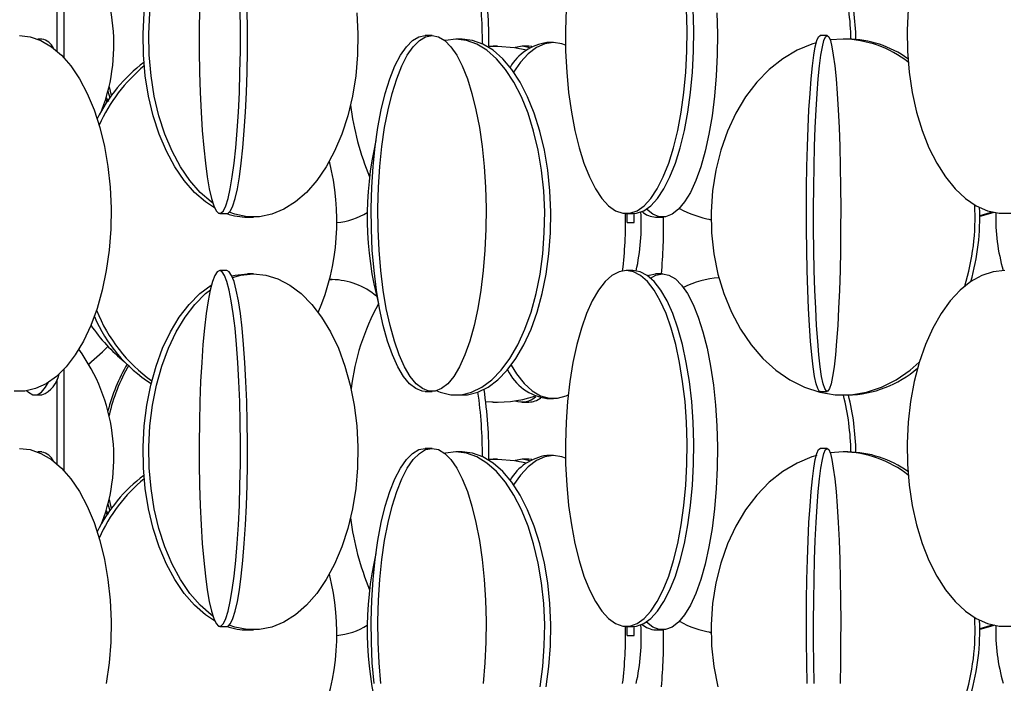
# Model space of a CAD drawing. Header units: millimetres. Extents: x 626 to 3215, y 306 to 3557.
# Tile 32 of 65: x 894 to 1032, y 3011 to 3105. Entities that reach past the tile are written whole.
import ezdxf

# ---------------------------------------------------------------- set-up
doc = ezdxf.new("R2010")
doc.units = ezdxf.units.MM

msp = doc.modelspace()

# ---------------------------------------------------------------- linework, layer by layer
at = {"color": 7, "linetype": 'Continuous', "lineweight": 25}
for p, q in [((900.16, 3113.62), (900.16, 3099.45)), ((899.16, 3112.16), (899.16, 3100.34)), ((897.07, 3102), (896.49, 3102)), ((951.89, 3102.5), (950.94, 3102.5)), ((956.13, 3102), (955.26, 3102)), ((1007.41, 3102.5), (1006.41, 3102.5)), ((1009.64, 3102), (1007.83, 3101.88)), ((1010.31, 3102), (1009.64, 3102)), ((959.88, 3100.95), (961.09, 3101)), ((959.88, 3100.99), (960.5, 3101)), ((961.09, 3101), (960.5, 3101)), ((965.5, 3101), (964.55, 3101)), ((965.93, 3100.96), (965.5, 3101)), ((968.94, 3101.5), (968.03, 3101.5)), ((906.51, 3095.3), (906.82, 3094.06)), ((906.35, 3093.16), (906.02, 3093.5)), ((906.35, 3094.67), (906.6, 3093.75)), ((905.65, 3092.38), (905.9, 3092.66)), ((905.65, 3092.38), (905.89, 3092.66)), ((922.07, 3077.5), (923.06, 3077.5)), ((925.98, 3077), (926.79, 3077)), ((979.19, 3077.5), (980.13, 3077.5)), ((979.31, 3076.21), (979.31, 3077.5)), ((980.31, 3076.21), (980.31, 3077.5)), ((983.31, 3077), (984.26, 3077)), ((979.31, 3076.21), (980.31, 3076.21)), ((923.06, 3069.5), (922.07, 3069.5)), ((926.79, 3069), (925.98, 3069)), ((980.13, 3069.5), (979.19, 3069.5)), ((984.26, 3069), (983.31, 3069)), ((937.88, 3068.21), (937.49, 3068.21)), ((937.49, 3068.2), (937.88, 3068.21)), ((1027.65, 3068.1), (1027.81, 3068.07)), ((1027.67, 3068.17), (1027.9, 3068.12)), ((900.16, 3055.62), (900.16, 3041.45)), ((899.16, 3054.16), (899.16, 3042.34)), ((896.09, 3052), (897.07, 3052)), ((950.94, 3052.5), (951.89, 3052.5)), ((955.26, 3052), (956.13, 3052)), ((1006.41, 3052.5), (1007.41, 3052.5)), ((1009.64, 3052), (1010.31, 3052)), ((960.5, 3051), (959.44, 3051.03)), ((960.5, 3051), (961.09, 3051)), ((964.55, 3051), (965.5, 3051)), ((968.03, 3051.5), (968.94, 3051.5)), ((897.07, 3044), (896.49, 3044)), ((951.89, 3044.5), (950.94, 3044.5)), ((956.13, 3044), (955.26, 3044)), ((1007.41, 3044.5), (1006.41, 3044.5)), ((1009.64, 3044), (1007.83, 3043.88)), ((1010.31, 3044), (1009.64, 3044)), ((959.88, 3042.95), (961.09, 3043)), ((959.88, 3042.99), (960.5, 3043)), ((961.09, 3043), (960.5, 3043)), ((965.5, 3043), (964.55, 3043)), ((965.93, 3042.96), (965.5, 3043)), ((968.94, 3043.5), (968.03, 3043.5)), ((906.51, 3037.3), (906.82, 3036.06)), ((906.35, 3035.16), (906.02, 3035.5)), ((906.35, 3036.67), (906.6, 3035.75)), ((905.65, 3034.38), (905.9, 3034.66)), ((905.65, 3034.38), (905.89, 3034.66)), ((922.07, 3019.5), (923.06, 3019.5)), ((925.98, 3019), (926.79, 3019)), ((979.19, 3019.5), (980.13, 3019.5)), ((979.31, 3018.21), (979.31, 3019.5)), ((980.31, 3018.21), (980.31, 3019.5)), ((983.31, 3019), (984.26, 3019)), ((979.31, 3018.21), (980.31, 3018.21))]:
    msp.add_line(p, q, dxfattribs=at)
at = {"color": 7, "linetype": 'Continuous', "lineweight": 25, "flags": 128}
for points in [[(921.35, 3078.27), (920.05, 3079.12), (918.5, 3080.47), (917.06, 3082.13), (915.74, 3084.06), (914.57, 3086.24), (913.55, 3088.65), (912.71, 3091.24), (912.06, 3093.99), (911.6, 3096.85), (911.34, 3099.78), (911.29, 3102.74), (911.44, 3105.69), (911.8, 3108.59), (912.36, 3111.39), (913.11, 3114.07), (914.04, 3116.57), (915.14, 3118.87), (916.38, 3120.93), (917.77, 3122.73), (919.27, 3124.24), (920.86, 3125.43), (920.92, 3125.47)], [(921.09, 3078.95), (920.86, 3079.12), (919.31, 3080.47), (917.87, 3082.13), (916.55, 3084.06), (915.38, 3086.24), (914.36, 3088.65), (913.52, 3091.24), (912.87, 3093.99), (912.41, 3096.85), (912.15, 3099.78), (912.1, 3102.74), (912.25, 3105.69), (912.61, 3108.59), (913.17, 3111.39), (913.92, 3114.07), (914.85, 3116.57), (915.94, 3118.87), (917.19, 3120.93), (918.58, 3122.73), (920.08, 3124.24), (920.76, 3124.79)], [(919.2, 3106.19), (919.17, 3103.24), (919.18, 3100.28), (919.23, 3097.35), (919.32, 3094.49), (919.45, 3091.74), (919.61, 3089.15), (919.81, 3086.74), (920.05, 3084.56), (920.31, 3082.63), (920.59, 3080.97), (920.9, 3079.62), (921.22, 3078.59), (921.55, 3077.89), (921.9, 3077.54), (922.24, 3077.54), (922.58, 3077.89), (922.92, 3078.59), (923.24, 3079.62), (923.54, 3080.97), (923.83, 3082.63), (924.09, 3084.56), (924.32, 3086.74), (924.52, 3089.15), (924.69, 3091.74), (924.82, 3094.49), (924.91, 3097.35), (924.96, 3100.28), (924.97, 3103.24), (924.94, 3106.19)], [(923.06, 3077.5), (923.23, 3077.54), (923.57, 3077.89), (923.91, 3078.59), (924.23, 3079.62), (924.54, 3080.97), (924.82, 3082.63), (925.08, 3084.56), (925.31, 3086.74), (925.52, 3089.15), (925.68, 3091.74), (925.81, 3094.49), (925.9, 3097.35), (925.95, 3100.28), (925.96, 3103.24), (925.93, 3106.19)], [(970.73, 3106.19), (970.64, 3103.24), (970.67, 3100.28), (970.82, 3097.35), (971.09, 3094.49), (971.47, 3091.74), (971.96, 3089.15), (972.55, 3086.74), (973.23, 3084.56), (974, 3082.63), (974.84, 3080.97), (975.74, 3079.62), (976.69, 3078.59), (977.68, 3077.89), (978.68, 3077.54), (979.7, 3077.54), (980.7, 3077.89), (981.69, 3078.59), (982.64, 3079.62), (983.54, 3080.97), (984.38, 3082.63), (985.15, 3084.56), (985.83, 3086.74), (986.42, 3089.15), (986.91, 3091.74), (987.29, 3094.49), (987.56, 3097.35), (987.71, 3100.28), (987.74, 3103.24), (987.65, 3106.19)], [(980.13, 3077.5), (980.64, 3077.54), (981.64, 3077.89), (982.63, 3078.59), (983.58, 3079.62), (984.48, 3080.97), (985.32, 3082.63), (986.09, 3084.56), (986.77, 3086.74), (987.36, 3089.15), (987.85, 3091.74), (988.23, 3094.49), (988.5, 3097.35), (988.65, 3100.28), (988.68, 3103.24), (988.59, 3106.19)], [(1018.8, 3106.19), (1018.65, 3103.24), (1018.7, 3100.28), (1018.94, 3097.35), (1019.37, 3094.49), (1019.98, 3091.74), (1020.77, 3089.15), (1021.72, 3086.74), (1022.82, 3084.56), (1024.05, 3082.63), (1025.4, 3080.97), (1026.85, 3079.62), (1028.37, 3078.59), (1029.96, 3077.89), (1031.57, 3077.54), (1033.2, 3077.54)], [(941.32, 3105.69), (941.47, 3102.74), (941.42, 3099.78), (941.17, 3096.85), (940.71, 3093.99), (940.05, 3091.24), (939.21, 3088.65), (938.2, 3086.24), (937.02, 3084.06), (935.7, 3082.13), (934.26, 3080.47), (932.71, 3079.12), (931.08, 3078.09), (929.39, 3077.39), (927.66, 3077.04), (925.92, 3077.04), (924.19, 3077.39), (923.4, 3077.67)], [(991.9, 3105.69), (991.99, 3102.74), (991.96, 3099.78), (991.82, 3096.85), (991.58, 3093.99), (991.24, 3091.24), (990.8, 3088.65), (990.26, 3086.24), (989.64, 3084.06), (988.95, 3082.13), (988.19, 3080.47), (987.38, 3079.12), (986.52, 3078.09), (985.63, 3077.39), (984.72, 3077.04), (983.81, 3077.04), (982.9, 3077.39), (982.01, 3078.09), (981.99, 3078.1)], [(893.92, 3102.5), (895.45, 3102.32), (896.95, 3101.8), (898.41, 3100.93), (899.81, 3099.74), (901.12, 3098.23), (902.34, 3096.43), (903.43, 3094.37), (904.4, 3092.07), (905.21, 3089.57), (905.87, 3086.89), (906.36, 3084.09), (906.67, 3081.19), (906.81, 3078.24), (906.76, 3075.28), (906.54, 3072.35), (906.13, 3069.49), (905.56, 3066.74), (904.82, 3064.15), (903.93, 3061.74), (902.9, 3059.56), (901.74, 3057.63), (900.48, 3055.97), (899.12, 3054.62), (897.69, 3053.59), (896.2, 3052.89), (894.68, 3052.54), (893.16, 3052.54)], [(950.94, 3052.5), (950.49, 3052.54), (949.6, 3052.89), (948.72, 3053.59), (947.88, 3054.62), (947.07, 3055.97), (946.33, 3057.63), (945.64, 3059.56), (945.04, 3061.74), (944.51, 3064.15), (944.08, 3066.74), (943.74, 3069.49), (943.5, 3072.35), (943.37, 3075.28), (943.34, 3078.24), (943.42, 3081.19), (943.61, 3084.09), (943.89, 3086.89), (944.28, 3089.57), (944.76, 3092.07), (945.33, 3094.37), (945.98, 3096.43), (946.69, 3098.23), (947.47, 3099.74), (948.29, 3100.93), (949.15, 3101.8), (950.04, 3102.32), (950.94, 3102.5)], [(951.89, 3102.5), (952.79, 3102.32), (953.68, 3101.8), (954.54, 3100.93), (955.37, 3099.74), (956.14, 3098.23), (956.86, 3096.43), (957.5, 3094.37), (958.07, 3092.07), (958.55, 3089.57), (958.94, 3086.89), (959.23, 3084.09), (959.41, 3081.19), (959.49, 3078.24), (959.47, 3075.28), (959.33, 3072.35), (959.1, 3069.49), (958.76, 3066.74), (958.32, 3064.15), (957.8, 3061.74), (957.19, 3059.56), (956.51, 3057.63), (955.76, 3055.97), (954.96, 3054.62), (954.11, 3053.59), (953.24, 3052.89), (952.34, 3052.54), (951.44, 3052.54), (950.55, 3052.89), (949.67, 3053.59), (948.83, 3054.62), (948.03, 3055.97), (947.28, 3057.63), (946.6, 3059.56), (945.99, 3061.74), (945.46, 3064.15), (945.03, 3066.74), (944.69, 3069.49), (944.45, 3072.35), (944.32, 3075.28), (944.29, 3078.24), (944.37, 3081.19), (944.56, 3084.09), (944.85, 3086.89), (945.23, 3089.57), (945.71, 3092.07), (946.28, 3094.37), (946.93, 3096.43), (947.65, 3098.23), (948.42, 3099.74), (949.25, 3100.93), (950.11, 3101.8), (950.99, 3102.32), (951.89, 3102.5)], [(952.56, 3052.59), (953.05, 3052.39), (954.52, 3052.04), (956, 3052.04), (957.46, 3052.39), (958.9, 3053.09), (960.28, 3054.12), (961.6, 3055.47), (962.82, 3057.13), (963.94, 3059.06), (964.94, 3061.24), (965.8, 3063.65), (966.51, 3066.24), (967.07, 3068.99), (967.46, 3071.85), (967.67, 3074.78), (967.72, 3077.74), (967.59, 3080.69), (967.28, 3083.59), (966.81, 3086.39), (966.17, 3089.07), (965.39, 3091.57), (964.46, 3093.87), (963.4, 3095.93), (962.22, 3097.73), (960.95, 3099.24), (959.6, 3100.43), (958.19, 3101.3), (956.73, 3101.82), (955.26, 3102), (955.26, 3102)], [(955.26, 3102), (953.78, 3101.82), (953.68, 3101.8)], [(956.13, 3052), (956.86, 3052.04), (958.33, 3052.39), (959.77, 3053.09), (961.15, 3054.12), (962.46, 3055.47), (963.69, 3057.13), (964.81, 3059.06), (965.8, 3061.24), (966.67, 3063.65), (967.38, 3066.24), (967.93, 3068.99), (968.32, 3071.85), (968.54, 3074.78), (968.58, 3077.74), (968.45, 3080.69), (968.15, 3083.59), (967.68, 3086.39), (967.04, 3089.07), (966.25, 3091.57), (965.32, 3093.87), (964.26, 3095.93), (963.09, 3097.73), (961.82, 3099.24), (960.47, 3100.43), (959.05, 3101.3), (957.6, 3101.82), (956.13, 3102)], [(1006.41, 3052.5), (1006.3, 3052.54), (1006.08, 3052.89), (1005.86, 3053.59), (1005.64, 3054.62), (1005.44, 3055.97), (1005.26, 3057.63), (1005.08, 3059.56), (1004.93, 3061.74), (1004.8, 3064.15), (1004.69, 3066.74), (1004.61, 3069.49), (1004.55, 3072.35), (1004.51, 3075.28), (1004.51, 3078.24), (1004.53, 3081.19), (1004.57, 3084.09), (1004.65, 3086.89), (1004.74, 3089.57), (1004.86, 3092.07), (1005.01, 3094.37), (1005.17, 3096.43), (1005.35, 3098.23), (1005.54, 3099.74), (1005.75, 3100.93), (1005.97, 3101.8), (1006.19, 3102.32), (1006.41, 3102.5)], [(1007.41, 3102.5), (1007.64, 3102.32), (1007.86, 3101.8), (1008.07, 3100.93), (1008.28, 3099.74), (1008.48, 3098.23), (1008.66, 3096.43), (1008.82, 3094.37), (1008.96, 3092.07), (1009.08, 3089.57), (1009.18, 3086.89), (1009.25, 3084.09), (1009.3, 3081.19), (1009.32, 3078.24), (1009.31, 3075.28), (1009.28, 3072.35), (1009.22, 3069.49), (1009.13, 3066.74), (1009.02, 3064.15), (1008.89, 3061.74), (1008.74, 3059.56), (1008.57, 3057.63), (1008.38, 3055.97), (1008.18, 3054.62), (1007.97, 3053.59), (1007.75, 3052.89), (1007.52, 3052.54), (1007.3, 3052.54), (1007.07, 3052.89), (1006.85, 3053.59), (1006.64, 3054.62), (1006.44, 3055.97), (1006.25, 3057.63), (1006.08, 3059.56), (1005.93, 3061.74), (1005.8, 3064.15), (1005.69, 3066.74), (1005.6, 3069.49), (1005.54, 3072.35), (1005.51, 3075.28), (1005.5, 3078.24), (1005.52, 3081.19), (1005.57, 3084.09), (1005.64, 3086.89), (1005.74, 3089.57), (1005.86, 3092.07), (1006, 3094.37), (1006.17, 3096.43), (1006.34, 3098.23), (1006.54, 3099.74), (1006.75, 3100.93), (1006.96, 3101.8), (1007.18, 3102.32), (1007.41, 3102.5)], [(961.09, 3101), (963.48, 3100.82), (965.17, 3100.48)], [(968.94, 3101.5), (967.74, 3101.32), (966.56, 3100.8), (965.41, 3099.93), (964.31, 3098.74), (963.36, 3097.36)], [(964.55, 3101), (963.63, 3100.82), (963.59, 3100.8)], [(965.6, 3100.77), (965.46, 3100.82), (964.55, 3101)], [(970.65, 3101.14), (970.14, 3101.32), (968.94, 3101.5)], [(1005.87, 3101.48), (1005.28, 3101.3), (1003.18, 3100.43), (1001.17, 3099.24), (999.28, 3097.73), (997.53, 3095.93), (995.95, 3093.87), (994.57, 3091.57), (993.4, 3089.07), (992.45, 3086.39), (991.75, 3083.59), (991.29, 3080.69), (991.1, 3077.74), (991.16, 3074.78), (991.49, 3071.85), (992.07, 3068.99), (992.89, 3066.24), (993.95, 3063.65), (995.24, 3061.24), (996.72, 3059.06), (998.38, 3057.13), (1000.21, 3055.47), (1002.16, 3054.12), (1004.22, 3053.09), (1006.36, 3052.39), (1008.54, 3052.04), (1010.74, 3052.04), (1012.92, 3052.39), (1015.06, 3053.09), (1017.12, 3054.12), (1019.07, 3055.47), (1020.36, 3056.6)], [(906.1, 3093.75), (906.35, 3093.37), (906.44, 3093.25)], [(1030.63, 3077.7), (1030.29, 3077.59), (1028.86, 3077.17)], [(1030.86, 3077.65), (1030.67, 3077.59), (1028.86, 3077.07)], [(990.78, 3076.71), (991.09, 3076.61), (991.09, 3076.61)], [(922.07, 3069.5), (921.72, 3069.32), (921.39, 3068.8), (921.06, 3067.93), (920.74, 3066.74), (920.45, 3065.23), (920.17, 3063.43), (919.93, 3061.37), (919.71, 3059.07), (919.53, 3056.57), (919.38, 3053.89), (919.27, 3051.09), (919.2, 3048.19), (919.17, 3045.24), (919.18, 3042.28), (919.23, 3039.35), (919.32, 3036.49), (919.45, 3033.74), (919.61, 3031.15), (919.81, 3028.74), (920.05, 3026.56), (920.31, 3024.63), (920.59, 3022.97), (920.9, 3021.62), (921.22, 3020.59), (921.55, 3019.89), (921.9, 3019.54), (922.24, 3019.54), (922.58, 3019.89), (922.92, 3020.59), (923.24, 3021.62), (923.54, 3022.97), (923.83, 3024.63), (924.09, 3026.56), (924.32, 3028.74), (924.52, 3031.15), (924.69, 3033.74), (924.82, 3036.49), (924.91, 3039.35), (924.96, 3042.28), (924.97, 3045.24), (924.94, 3048.19), (924.87, 3051.09), (924.76, 3053.89), (924.61, 3056.57), (924.43, 3059.07), (924.21, 3061.37), (923.96, 3063.43), (923.69, 3065.23), (923.39, 3066.74), (923.08, 3067.93), (922.75, 3068.8), (922.41, 3069.32), (922.07, 3069.5)], [(923.06, 3019.5), (923.23, 3019.54), (923.57, 3019.89), (923.91, 3020.59), (924.23, 3021.62), (924.54, 3022.97), (924.82, 3024.63), (925.08, 3026.56), (925.31, 3028.74), (925.52, 3031.15), (925.68, 3033.74), (925.81, 3036.49), (925.9, 3039.35), (925.95, 3042.28), (925.96, 3045.24), (925.93, 3048.19), (925.86, 3051.09), (925.75, 3053.89), (925.6, 3056.57), (925.42, 3059.07), (925.2, 3061.37), (924.96, 3063.43), (924.68, 3065.23), (924.39, 3066.74), (924.07, 3067.93), (923.74, 3068.8), (923.4, 3069.32), (923.06, 3069.5), (923.06, 3069.5)], [(926.79, 3069), (928.52, 3068.82), (930.24, 3068.3), (931.9, 3067.43), (933.5, 3066.24), (935, 3064.73), (936.38, 3062.93), (937.63, 3060.87), (938.73, 3058.57), (939.66, 3056.07), (940.4, 3053.39), (940.96, 3050.59), (941.32, 3047.69), (941.47, 3044.74), (941.42, 3041.78), (941.17, 3038.85), (940.71, 3035.99), (940.05, 3033.24), (939.21, 3030.65), (938.2, 3028.24), (937.02, 3026.06), (935.7, 3024.13), (934.26, 3022.47), (932.71, 3021.12), (931.08, 3020.09), (929.39, 3019.39), (927.66, 3019.04), (925.92, 3019.04), (924.19, 3019.39), (923.4, 3019.67)], [(923.78, 3068.72), (924.24, 3068.82), (925.98, 3069)], [(923.87, 3068.5), (925.05, 3068.82), (926.79, 3069)], [(979.19, 3069.5), (978.18, 3069.32), (977.18, 3068.8), (976.21, 3067.93), (975.29, 3066.74), (974.41, 3065.23), (973.61, 3063.43), (972.88, 3061.37), (972.24, 3059.07), (971.7, 3056.57), (971.27, 3053.89), (970.94, 3051.09), (970.73, 3048.19), (970.64, 3045.24), (970.67, 3042.28), (970.82, 3039.35), (971.09, 3036.49), (971.47, 3033.74), (971.96, 3031.15), (972.55, 3028.74), (973.23, 3026.56), (974, 3024.63), (974.84, 3022.97), (975.74, 3021.62), (976.69, 3020.59), (977.68, 3019.89), (978.68, 3019.54), (979.7, 3019.54), (980.7, 3019.89), (981.69, 3020.59), (982.64, 3021.62), (983.54, 3022.97), (984.38, 3024.63), (985.15, 3026.56), (985.83, 3028.74), (986.42, 3031.15), (986.91, 3033.74), (987.29, 3036.49), (987.56, 3039.35), (987.71, 3042.28), (987.74, 3045.24), (987.65, 3048.19), (987.44, 3051.09), (987.11, 3053.89), (986.68, 3056.57), (986.14, 3059.07), (985.5, 3061.37), (984.77, 3063.43), (983.97, 3065.23), (983.09, 3066.74), (982.17, 3067.93), (981.2, 3068.8), (980.2, 3069.32), (979.19, 3069.5)], [(980.13, 3019.5), (980.64, 3019.54), (981.64, 3019.89), (982.63, 3020.59), (983.58, 3021.62), (984.48, 3022.97), (985.32, 3024.63), (986.09, 3026.56), (986.77, 3028.74), (987.36, 3031.15), (987.85, 3033.74), (988.23, 3036.49), (988.5, 3039.35), (988.65, 3042.28), (988.68, 3045.24), (988.59, 3048.19), (988.38, 3051.09), (988.05, 3053.89), (987.62, 3056.57), (987.08, 3059.07), (986.44, 3061.37), (985.71, 3063.43), (984.91, 3065.23), (984.03, 3066.74), (983.11, 3067.93), (982.14, 3068.8), (981.14, 3069.32), (980.13, 3069.5), (980.13, 3069.5)], [(984.26, 3069), (985.18, 3068.82), (986.08, 3068.3), (986.95, 3067.43), (987.79, 3066.24), (988.58, 3064.73), (989.31, 3062.93), (989.96, 3060.87), (990.54, 3058.57), (991.03, 3056.07), (991.42, 3053.39), (991.72, 3050.59), (991.9, 3047.69), (991.99, 3044.74), (991.96, 3041.78), (991.82, 3038.85), (991.58, 3035.99), (991.24, 3033.24), (990.8, 3030.65), (990.26, 3028.24), (989.64, 3026.06), (988.95, 3024.13), (988.19, 3022.47), (987.38, 3021.12), (986.52, 3020.09), (985.63, 3019.39), (984.72, 3019.04), (983.81, 3019.04), (982.9, 3019.39), (982.01, 3020.09), (981.99, 3020.1)], [(982.21, 3068.74), (982.4, 3068.82), (983.31, 3069)], [(982.61, 3068.42), (983.35, 3068.82), (984.26, 3069)], [(1032.39, 3069.5), (1030.76, 3069.32), (1029.16, 3068.8), (1027.6, 3067.93), (1026.11, 3066.74), (1024.71, 3065.23), (1023.42, 3063.43), (1022.25, 3061.37), (1021.22, 3059.07), (1020.35, 3056.57), (1019.65, 3053.89), (1019.13, 3051.09), (1018.8, 3048.19), (1018.65, 3045.24), (1018.7, 3042.28), (1018.94, 3039.35), (1019.37, 3036.49), (1019.98, 3033.74), (1020.77, 3031.15), (1021.72, 3028.74), (1022.82, 3026.56), (1024.05, 3024.63), (1025.4, 3022.97), (1026.85, 3021.62), (1028.37, 3020.59), (1029.96, 3019.89), (1031.57, 3019.54), (1033.2, 3019.54)], [(921.35, 3020.27), (920.05, 3021.12), (918.5, 3022.47), (917.06, 3024.13), (915.74, 3026.06), (914.57, 3028.24), (913.55, 3030.65), (912.71, 3033.24), (912.06, 3035.99), (911.6, 3038.85), (911.34, 3041.78), (911.29, 3044.74), (911.44, 3047.69), (911.8, 3050.59), (912.36, 3053.39), (913.11, 3056.07), (914.04, 3058.57), (915.14, 3060.87), (916.38, 3062.93), (917.77, 3064.73), (919.27, 3066.24), (920.86, 3067.43), (920.92, 3067.47)], [(921.09, 3020.95), (920.86, 3021.12), (919.31, 3022.47), (917.87, 3024.13), (916.55, 3026.06), (915.38, 3028.24), (914.36, 3030.65), (913.52, 3033.24), (912.87, 3035.99), (912.41, 3038.85), (912.15, 3041.78), (912.1, 3044.74), (912.25, 3047.69), (912.61, 3050.59), (913.17, 3053.39), (913.92, 3056.07), (914.85, 3058.57), (915.94, 3060.87), (917.19, 3062.93), (918.58, 3064.73), (920.08, 3066.24), (920.76, 3066.79)], [(903.63, 3056.35), (905.59, 3058.06), (906.35, 3058.83)], [(904, 3056.64), (903.98, 3056.63), (903.66, 3056.3)], [(963.03, 3056.18), (963.78, 3054.97), (964.85, 3053.62), (965.98, 3052.59), (967.15, 3051.89), (968.34, 3051.54), (969.54, 3051.54), (970.74, 3051.89), (971.04, 3052.04)], [(894.98, 3052.58), (895.18, 3052.39), (895.78, 3052.04), (896.39, 3052.04), (897, 3052.39), (897.6, 3053.09), (898, 3053.78)], [(893.92, 3044.5), (895.45, 3044.32), (896.95, 3043.8), (898.41, 3042.93), (899.81, 3041.74), (901.12, 3040.23), (902.34, 3038.43), (903.43, 3036.37), (904.4, 3034.07), (905.21, 3031.57), (905.87, 3028.89), (906.36, 3026.09), (906.67, 3023.19), (906.81, 3020.24), (906.76, 3017.28), (906.54, 3014.35), (906.13, 3011.49)], [(943.74, 3011.49), (943.5, 3014.35), (943.37, 3017.28), (943.34, 3020.24), (943.42, 3023.19), (943.61, 3026.09), (943.89, 3028.89), (944.28, 3031.57), (944.76, 3034.07), (945.33, 3036.37), (945.98, 3038.43), (946.69, 3040.23), (947.47, 3041.74), (948.29, 3042.93), (949.15, 3043.8), (950.04, 3044.32), (950.94, 3044.5), (950.94, 3044.5)], [(944.69, 3011.49), (944.45, 3014.35), (944.32, 3017.28), (944.29, 3020.24), (944.37, 3023.19), (944.56, 3026.09), (944.85, 3028.89), (945.23, 3031.57), (945.71, 3034.07), (946.28, 3036.37), (946.93, 3038.43), (947.65, 3040.23), (948.42, 3041.74), (949.25, 3042.93), (950.11, 3043.8), (950.99, 3044.32), (951.89, 3044.5)], [(951.89, 3044.5), (952.79, 3044.32), (953.68, 3043.8), (954.54, 3042.93), (955.37, 3041.74), (956.14, 3040.23), (956.86, 3038.43), (957.5, 3036.37), (958.07, 3034.07), (958.55, 3031.57), (958.94, 3028.89), (959.23, 3026.09), (959.41, 3023.19), (959.49, 3020.24), (959.47, 3017.28), (959.33, 3014.35), (959.1, 3011.49)], [(955.26, 3044), (953.78, 3043.82), (953.68, 3043.8)], [(967.07, 3010.99), (967.46, 3013.85), (967.67, 3016.78), (967.72, 3019.74), (967.59, 3022.69), (967.28, 3025.59), (966.81, 3028.39), (966.17, 3031.07), (965.39, 3033.57), (964.46, 3035.87), (963.4, 3037.93), (962.22, 3039.73), (960.95, 3041.24), (959.6, 3042.43), (958.19, 3043.3), (956.73, 3043.82), (955.26, 3044), (955.26, 3044)], [(967.93, 3010.99), (968.32, 3013.85), (968.54, 3016.78), (968.58, 3019.74), (968.45, 3022.69), (968.15, 3025.59), (967.68, 3028.39), (967.04, 3031.07), (966.25, 3033.57), (965.32, 3035.87), (964.26, 3037.93), (963.09, 3039.73), (961.82, 3041.24), (960.47, 3042.43), (959.05, 3043.3), (957.6, 3043.82), (956.13, 3044), (956.13, 3044)], [(1004.61, 3011.49), (1004.55, 3014.35), (1004.51, 3017.28), (1004.51, 3020.24), (1004.53, 3023.19), (1004.57, 3026.09), (1004.65, 3028.89), (1004.74, 3031.57), (1004.86, 3034.07), (1005.01, 3036.37), (1005.17, 3038.43), (1005.35, 3040.23), (1005.54, 3041.74), (1005.75, 3042.93), (1005.97, 3043.8), (1006.19, 3044.32), (1006.41, 3044.5), (1006.41, 3044.5)], [(1005.6, 3011.49), (1005.54, 3014.35), (1005.51, 3017.28), (1005.5, 3020.24), (1005.52, 3023.19), (1005.57, 3026.09), (1005.64, 3028.89), (1005.74, 3031.57), (1005.86, 3034.07), (1006, 3036.37), (1006.17, 3038.43), (1006.34, 3040.23), (1006.54, 3041.74), (1006.75, 3042.93), (1006.96, 3043.8), (1007.18, 3044.32), (1007.41, 3044.5)], [(1007.41, 3044.5), (1007.64, 3044.32), (1007.86, 3043.8), (1008.07, 3042.93), (1008.28, 3041.74), (1008.48, 3040.23), (1008.66, 3038.43), (1008.82, 3036.37), (1008.96, 3034.07), (1009.08, 3031.57), (1009.18, 3028.89), (1009.25, 3026.09), (1009.3, 3023.19), (1009.32, 3020.24), (1009.31, 3017.28), (1009.28, 3014.35), (1009.22, 3011.49)], [(961.09, 3043), (963.48, 3042.82), (965.17, 3042.48)], [(968.94, 3043.5), (967.74, 3043.32), (966.56, 3042.8), (965.41, 3041.93), (964.31, 3040.74), (963.36, 3039.36)], [(964.55, 3043), (963.63, 3042.82), (963.59, 3042.8)], [(965.6, 3042.77), (965.46, 3042.82), (964.55, 3043)], [(970.65, 3043.14), (970.14, 3043.32), (968.94, 3043.5)], [(1005.95, 3043.5), (1005.28, 3043.3), (1003.18, 3042.43), (1001.17, 3041.24), (999.28, 3039.73), (997.53, 3037.93), (995.95, 3035.87), (994.57, 3033.57), (993.4, 3031.07), (992.45, 3028.39), (991.75, 3025.59), (991.29, 3022.69), (991.1, 3019.74), (991.16, 3016.78), (991.49, 3013.85), (992.07, 3010.99)], [(906.1, 3035.75), (906.35, 3035.37), (906.44, 3035.25)], [(1030.63, 3019.7), (1030.29, 3019.59), (1028.86, 3019.17)], [(1030.86, 3019.65), (1030.67, 3019.59), (1028.86, 3019.07)], [(990.78, 3018.71), (991.09, 3018.61), (991.09, 3018.61)]]:
    msp.add_lwpolyline(points, dxfattribs=at)
at = {"color": 7, "linetype": 'Continuous', "lineweight": 25}
for centre, radius, start, end in [((881.18, 3101.21), 26.01, 339.3344, 35.8465), ((896.57, 3101.57), 62.4, 359.7868, 8.1257), ((897.59, 3101.57), 62.3, 359.4633, 8.494), ((976.32, 3101.55), 34.43, 0.7344, 14.2034), ((977.02, 3101.55), 34.43, 0.6679, 14.2036), ((896.65, 3099.78), 2.25, 24.5301, 79.2044), ((1009.42, 3086.87), 15.13, 51.6488, 89.1519), ((1010.16, 3087.14), 14.85, 54.5962, 89.4087), ((968.97, 3094.53), 7.03, 97.7122, 150.2288), ((924.63, 3081.1), 22.02, 126.8821, 153.937), ((925.78, 3080.75), 22.6, 129.3363, 156.1104), ((979.62, 3097.73), 39.5, 187.2707, 202.4693), ((990.2, 3077.02), 47.42, 166.9441, 194.9467), ((905.17, 3076.53), 33.36, 337.1675, 14.4259), ((995.31, 3076.97), 32.89, 342.8654, 3.0381), ((995.91, 3076.97), 32.95, 344.0756, 2.3913), ((926.01, 3085.96), 8.97, 250.7765, 269.8175), ((937.72, 3085.82), 9.62, 274.7452, 301.895), ((918.87, 3076.48), 60.22, 353.2971, 0.9703), ((950.61, 3075.99), 30.68, 347.706, 3.2102), ((983.42, 3080), 3, 227.7724, 267.9613), ((905.28, 3075.98), 79.16, 354.9404, 0.7415), ((993.3, 3090.11), 13.63, 240.7755, 260.6959), ((1058.3, 3076.99), 27.21, 178.6973, 195.9872), ((937.63, 3058.15), 10.07, 50.0316, 88.5848), ((993.17, 3055.27), 13.23, 94.199, 116.7248), ((972.29, 3049.18), 31.98, 150.7768, 173.3724), ((923.73, 3071.26), 20.96, 203.0652, 237.3377), ((925.44, 3072.1), 22.25, 201.5801, 234.477), ((924.53, 3076), 25, 214.6118, 230.7266), ((924.53, 3076), 25, 214.6092, 230.7133), ((881.18, 3043.21), 26.01, 339.3344, 35.8465), ((931.24, 3043.35), 25.7, 149.6193, 165.5649), ((931.58, 3043.34), 25.73, 150.0532, 167.0021), ((895.61, 3055.68), 3.96, 291.6273, 349.5733), ((969.05, 3058.7), 7.27, 205.8722, 261.9011), ((1010.02, 3067.36), 15.36, 271.0718, 311.1187), ((896.57, 3043.57), 62.4, 359.7868, 8.1257), ((897.59, 3043.57), 62.3, 359.4633, 8.494), ((976.32, 3043.55), 34.43, 0.7344, 14.2034), ((977.02, 3043.55), 34.43, 0.6679, 14.2036), ((961.08, 3067.5), 16.5, 264.263, 288.5124), ((964.56, 3053.78), 2.77, 249.4464, 313.9499), ((965.41, 3053.91), 2.91, 271.6768, 307.1395), ((896.65, 3041.78), 2.25, 24.5301, 79.2044), ((1009.42, 3028.87), 15.13, 51.6488, 89.1519), ((1010.16, 3029.14), 14.85, 54.5962, 89.4087), ((968.97, 3036.53), 7.03, 97.7122, 150.2288), ((924.63, 3023.1), 22.02, 126.8821, 153.937), ((925.78, 3022.75), 22.6, 129.3363, 156.1104), ((979.62, 3039.73), 39.5, 187.2707, 202.4693), ((990.2, 3019.02), 47.42, 166.9441, 194.9467), ((905.17, 3018.53), 33.36, 337.1675, 14.4259), ((993.3, 3032.11), 13.63, 240.7755, 260.6959), ((995.31, 3018.97), 32.89, 342.8654, 3.0381), ((995.91, 3018.97), 32.95, 344.0756, 2.3913), ((926.01, 3027.96), 8.97, 250.7765, 269.8175), ((937.72, 3027.82), 9.62, 274.7452, 301.895), ((918.87, 3018.48), 60.22, 353.2971, 0.9703), ((950.61, 3017.99), 30.68, 347.706, 3.2102), ((983.42, 3022), 3, 227.7724, 267.9613), ((905.28, 3017.98), 79.16, 354.9404, 0.7415), ((1058.3, 3018.99), 27.21, 178.6973, 195.9872)]:
    msp.add_arc(centre, radius, start, end, dxfattribs=at)

doc.saveas('drawing.dxf')
